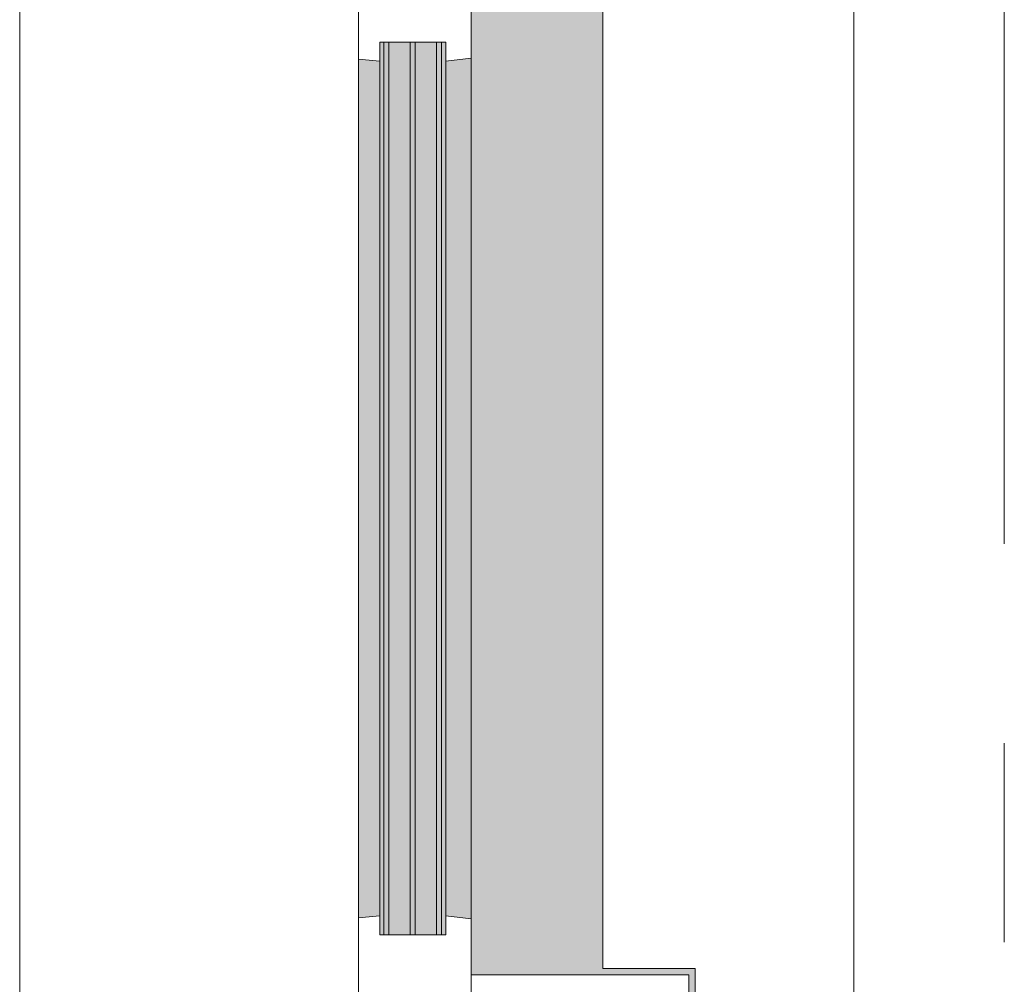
# Model space of a CAD drawing. Extents: x 3176 to 58266, y 1852 to 38199.
# Tile 11 of 256: x 3731 to 4517, y 25101 to 25870. Entities that reach past the tile are written whole.
import ezdxf

# ---------------------------------------------------------------- set-up
doc = ezdxf.new("R2010")
doc.units = 0
doc.header["$LTSCALE"] = 50
doc.linetypes.add('Onderlegger 1e verdieping$0$stramien', pattern=[22.225, 12.7, -3.175, 3.175, -3.175])
doc.layers.get('0').update_dxf_attribs({"linetype": 'CONTINUOUS'})
doc.layers.add('Onderlegger 1e verdieping$0$A-GLAZ', color=8, linetype='CONTINUOUS', lineweight=25)
doc.layers.add('Onderlegger 1e verdieping$0$S-GRID', color=8, linetype='CONTINUOUS', lineweight=18)
pattern_1 = [(315, (-25744.87, 3941.6), (212.132, 212.132), [])]

# ---------------------------------------------------------------- blocks, each defined once
blk = doc.blocks.new('Onderlegger 1e verdieping$0$31_KA_Houten kozijn metselwerkgevel met draaiend deel verdieping - 31_KA_Houten kozijn metselwerkgevel met draaiend deel verdieping-V223-Plotview 1e Verdieping - schaal 1 op 100')
at = {"layer": 'Onderlegger 1e verdieping$0$A-GLAZ', "lineweight": 18}
h = blk.add_hatch(dxfattribs=at)
h.set_pattern_fill('FP_289', color=256, style=0, pattern_type=2)
h.set_pattern_definition(pattern_1)
h.paths.add_polyline_path([(-706.5, 180.1), (-688.5, 180.1), (-688.5, -76.9), (-656.5, -76.9), (-656.5, -56.9), (-664.23, -56.9), (-673.91, 210.1), (-706.5, 210.1)], flags=0)
h = blk.add_hatch(dxfattribs=at)
h.set_pattern_fill('FP_289', color=256, style=0, pattern_type=2)
h.set_pattern_definition(pattern_1)
h.paths.add_polyline_path([(656.5, -72.14), (656.5, -76.9), (688.5, -76.9), (688.5, 180.1), (706.5, 180.1), (706.5, 210.1), (673.91, 210.1), (664.23, -56.9), (656.5, -56.9)], flags=0)
at = {"layer": 'Onderlegger 1e verdieping$0$A-GLAZ'}
h = blk.add_hatch(color=256, dxfattribs=at)
h.paths.add_polyline_path([(-591.11, -60), (-589.53, -77), (92, -77), (93.58, -60), (-589.53, -60)], flags=0)
h.paths.add_polyline_path([(174, -60), (174, -77), (589.62, -76), (591.11, -60), (589.53, -60)], flags=0)
h = blk.add_hatch(color=256, dxfattribs=at)
h.paths.add_polyline_path([(-604.53, -80.32), (107, -80.32), (107, -77), (-604.53, -77)], flags=0)
h.paths.add_polyline_path([(-604.53, -129.76), (107, -129.76), (107, -126.32), (-604.53, -126.32)], flags=0)
h.paths.add_polyline_path([(-604.53, -84.32), (-604.53, -101.28), (107, -101.28), (107, -84.32), (-591.8, -84.32)], flags=0)
h.paths.add_polyline_path([(-604.53, -122.32), (107, -122.32), (107, -105.28), (-604.53, -105.28)], flags=0)
h.paths.add_polyline_path([(152.5, -129.76), (170, -129.76), (170, -99), (165, -99), (163.99, -114), (152.5, -114), (152.5, -126.32)], flags=0)
h.paths.add_polyline_path([(174, -77), (174, -99), (180.49, -99), (182.13, -77), (180.49, -77)], flags=0)
h.paths.add_polyline_path([(567.87, -77), (569.51, -99), (580, -99), (580, -129.76), (604.53, -129.76), (604.53, -77), (569.51, -77)], flags=0)
h = blk.add_hatch(color=256, dxfattribs=at)
h.paths.add_polyline_path([(-591.8, -150), (94.28, -150), (92, -129.76), (-589.53, -129.76)], flags=0)
h.paths.add_polyline_path([(152.5, -145.39), (152.5, -150), (170, -150), (170, -129.76), (152.5, -129.76)], flags=0)
h.paths.add_polyline_path([(580, -150), (591.8, -150), (589.53, -129.76), (580, -129.76), (580, -145.76)], flags=0)
blk.add_hatch(color=256, dxfattribs=at).paths.add_polyline_path([(-656.5, -328.5), (-631.5, -328.5), (-631.5, -255), (631.5, -255), (631.5, -328.5), (656.5, -328.5), (656.5, -323.5), (636.5, -323.5), (636.5, -150), (607, -150), (607, -166), (143, -166), (143, -150), (-636.5, -150), (-636.5, -323.5), (-656.5, -323.5)], flags=0)
at = {"layer": 'Onderlegger 1e verdieping$0$A-GLAZ', "lineweight": 18}
for p, q in [((-706.5, 210.1), (-673.91, 210.1)), ((-706.5, 180.1), (-706.5, 210.1)), ((-673.91, 210.1), (-664.23, -56.9)), ((-673.91, 210.1), (673.91, 210.1)), ((673.91, 210.1), (664.23, -56.9)), ((706.5, 210.1), (673.91, 210.1)), ((706.5, 180.1), (706.5, 210.1)), ((-688.5, 180.1), (-706.5, 180.1)), ((-688.5, -76.9), (-688.5, 180.1)), ((688.5, -76.9), (688.5, 180.1)), ((688.5, 180.1), (706.5, 180.1)), ((-664.23, -56.9), (-656.5, -56.9)), ((-656.5, -56.9), (-656.5, -76.9)), ((-656.5, -150), (-656.5, -60)), ((-656.5, -60), (-591.11, -60)), ((-591.11, -60), (93.58, -60)), ((-591.11, -60), (-589.53, -77)), ((92, -77), (93.58, -60)), ((93.58, -60), (174, -60)), ((174, -60), (174, -99)), ((174, -60), (591.11, -60)), ((589.53, -77), (591.11, -60)), ((591.11, -60), (656.5, -60)), ((664.23, -56.9), (656.5, -56.9)), ((656.5, -56.9), (656.5, -76.9)), ((656.5, -60), (656.5, -150)), ((-656.5, -76.9), (-688.5, -76.9)), ((-688.5, -76.9), (-688.5, -94.9)), ((-604.53, -77), (-604.53, -80.32)), ((-589.53, -77), (-604.53, -77)), ((92, -77), (-589.53, -77)), ((107, -77), (92, -77)), ((107, -80.32), (107, -77)), ((182.13, -77), (174, -77)), ((589.53, -77), (567.87, -77)), ((604.53, -77), (589.53, -77)), ((604.53, -129.76), (604.53, -77)), ((656.5, -76.9), (688.5, -76.9)), ((688.5, -94.9), (688.5, -76.9)), ((-604.53, -84.32), (-604.53, -101.28)), ((107, -101.28), (107, -84.32)), ((165, -99), (165, -114)), ((170, -99), (165, -99)), ((-604.53, -105.28), (-604.53, -122.32)), ((107, -122.32), (107, -105.28)), ((152.5, -114), (152.5, -150)), ((165, -114), (152.5, -114)), ((-604.53, -126.32), (-604.53, -129.76)), ((-604.53, -129.76), (-589.53, -129.76)), ((-589.53, -129.76), (-591.8, -150)), ((-589.53, -129.76), (92, -129.76)), ((92, -129.76), (107, -129.76)), ((94.28, -150), (92, -129.76)), ((107, -129.76), (107, -126.32)), ((152.5, -129.76), (170, -129.76)), ((580, -129.76), (589.53, -129.76)), ((589.53, -129.76), (604.53, -129.76)), ((591.8, -150), (589.53, -129.76)), ((-656.5, -150), (-636.5, -150)), ((-656.5, -323.5), (-656.5, -150)), ((-591.8, -150), (-656.5, -150)), ((-636.5, -150), (-636.5, -323.5)), ((94.28, -150), (-591.8, -150)), ((143, -150), (94.28, -150)), ((656.5, -150), (607, -150)), ((636.5, -150), (656.5, -150)), ((636.5, -323.5), (636.5, -150)), ((656.5, -150), (656.5, -323.5)), ((-636.5, -323.5), (-656.5, -323.5)), ((-656.5, -328.5), (-656.5, -323.5)), ((656.5, -323.5), (636.5, -323.5)), ((656.5, -323.5), (656.5, -328.5))]:
    blk.add_line(p, q, dxfattribs=at)
blk = doc.blocks.new('Onderlegger 1e verdieping$0$31_KA_Houten kozijn metselwerkgevel triple glas - Type-9950180-Plotview 1e Verdieping - schaal 1 op 100')
at = {"layer": 'Onderlegger 1e verdieping$0$A-GLAZ'}
for points in [[(0, 42), (711.53, 42), (711.53, 46), (0, 46)], [(0, 21.04), (711.53, 21.04), (711.53, 25.04), (0, 25.04)], [(0, 0), (711.53, 0), (711.53, 4), (0, 4)]]:
    blk.add_hatch(color=256, dxfattribs=at).paths.add_polyline_path(points, flags=0)
at = {"layer": 'Onderlegger 1e verdieping$0$A-GLAZ', "lineweight": 18}
for p, q in [((0, 46), (711.53, 46)), ((0, 42), (0, 46)), ((711.53, 42), (0, 42)), ((711.53, 46), (711.53, 42)), ((0, 25.04), (711.53, 25.04)), ((0, 21.04), (0, 25.04)), ((711.53, 25.04), (711.53, 21.04)), ((711.53, 21.04), (0, 21.04)), ((0, 4), (711.53, 4)), ((0, 0), (0, 4)), ((711.53, 0), (0, 0)), ((711.53, 4), (711.53, 0))]:
    blk.add_line(p, q, dxfattribs=at)
blk = doc.blocks.new('Onderlegger 1e verdieping$0$vensterbank tweede verdieping1 - vensterbank tweede verdieping-12034844-Plotview 1e Verdieping - schaal 1 op 100')
at = {"layer": 'Onderlegger 1e verdieping$0$A-GLAZ', "lineweight": 18}
for p, q in [((4396.6, 24943.36), (4396.6, 26546.36)), ((4196.6, 26376.37), (4196.6, 25113.37)), ((4196.6, 25113.37), (4270.09, 25113.37)), ((4270.09, 25113.37), (4270.09, 24543.04))]:
    blk.add_line(p, q, dxfattribs=at)
blk = doc.blocks.new('Onderlegger 1e verdieping')
at = {"layer": 'Onderlegger 1e verdieping$0$S-GRID', "linetype": 'Onderlegger 1e verdieping$0$stramien'}
blk.add_line((4516.6, 37199.41), (4516.6, 18255.77), dxfattribs=at)
at = {"layer": 'Onderlegger 1e verdieping$0$A-GLAZ'}
blk.add_blockref('Onderlegger 1e verdieping$0$vensterbank tweede verdieping1 - vensterbank tweede verdieping-12034844-Plotview 1e Verdieping - schaal 1 op 100', (0, 0), dxfattribs=at)
at = {"layer": 'Onderlegger 1e verdieping$0$A-GLAZ', "rotation": 89.99999999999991}
for name, p in [('Onderlegger 1e verdieping$0$31_KA_Houten kozijn metselwerkgevel met draaiend deel verdieping - 31_KA_Houten kozijn metselwerkgevel met draaiend deel verdieping-V223-Plotview 1e Verdieping - schaal 1 op 100', (3941.6, 25744.87)), ('Onderlegger 1e verdieping$0$31_KA_Houten kozijn metselwerkgevel triple glas - Type-9950180-Plotview 1e Verdieping - schaal 1 op 100', (4067.92, 25140.34))]:
    blk.add_blockref(name, p, dxfattribs=at)

msp = doc.modelspace()

# ---------------------------------------------------------------- block references
msp.add_blockref('Onderlegger 1e verdieping', (0, 0))

doc.saveas('drawing.dxf')
